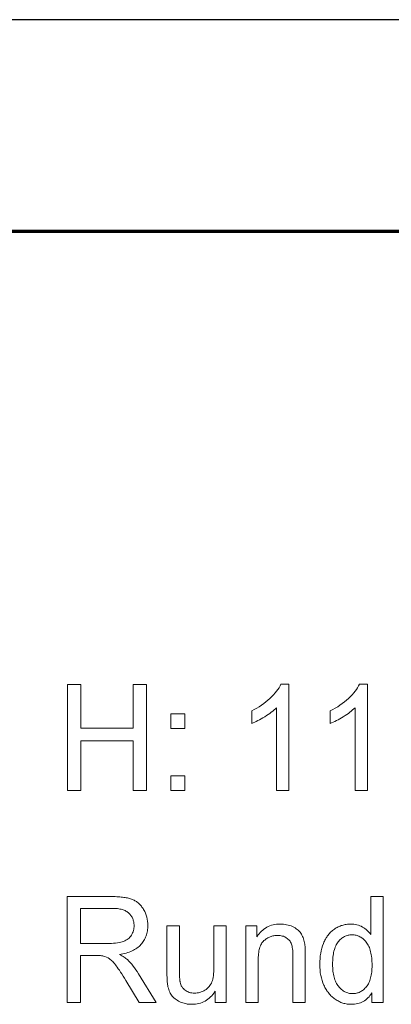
# Model space of a CAD drawing. Extents: x 1101 to 1942, y 41 to 882.
# Tile 63 of 113: x 1234 to 1243, y 859 to 882. Entities that reach past the tile are written whole.
import ezdxf

# ---------------------------------------------------------------- set-up
doc = ezdxf.new("R2010")
doc.units = 0
doc.layers.get('0').update_dxf_attribs({"lineweight": 13})
doc.layers.add('Beschriftung', color=7, linetype='Continuous', lineweight=25)
doc.layers.add('FORMAT', color=7, linetype='Continuous', lineweight=25)

# ---------------------------------------------------------------- blocks, each defined once
blk = doc.blocks.new('Blockreferenz-A03CP7DX1H', base_point=(1100.835, 40.848))
at = {"layer": 'FORMAT', "color": 0, "linetype": 'ByBlock', "ltscale": 0.25}
blk.add_line((1941.835, 881.848), (1100.835, 881.848), dxfattribs=at)
at = {"layer": 'FORMAT', "color": 0, "linetype": 'ByBlock', "lineweight": 70, "ltscale": 0.7}
blk.add_line((1936.835, 876.848), (1120.835, 876.848), dxfattribs=at)
blk = doc.blocks.new('Referenz-A03CP7E41H', base_point=(1127.794, 89.807))
at = {"layer": 'Beschriftung', "color": 0, "lineweight": -2}
for p, q in [((1235.148, 863.663), (1235.148, 866.163)), ((1235.148, 866.163), (1235.464, 866.163)), ((1235.464, 866.163), (1235.464, 865.136)), ((1236.698, 865.136), (1236.698, 866.163)), ((1236.698, 866.163), (1237.014, 866.163)), ((1237.014, 866.163), (1237.014, 863.663)), ((1240.108, 866.05), (1240.134, 866.091)), ((1240.134, 866.091), (1240.16, 866.132)), ((1240.16, 866.132), (1240.179, 866.172)), ((1240.179, 866.172), (1240.367, 866.172)), ((1240.367, 866.172), (1240.367, 863.663)), ((1241.958, 866.05), (1241.983, 866.091)), ((1241.983, 866.091), (1242.009, 866.132)), ((1242.009, 866.132), (1242.028, 866.172)), ((1242.028, 866.172), (1242.217, 866.172)), ((1242.217, 866.172), (1242.217, 863.663)), ((1239.873, 865.795), (1239.919, 865.838)), ((1239.919, 865.838), (1239.965, 865.881)), ((1239.965, 865.881), (1240.004, 865.924)), ((1240.004, 865.924), (1240.043, 865.966)), ((1240.043, 865.966), (1240.076, 866.008)), ((1240.076, 866.008), (1240.108, 866.05)), ((1241.723, 865.795), (1241.769, 865.838)), ((1241.769, 865.838), (1241.814, 865.881)), ((1241.814, 865.881), (1241.854, 865.924)), ((1241.854, 865.924), (1241.893, 865.966)), ((1241.893, 865.966), (1241.925, 866.008)), ((1241.925, 866.008), (1241.958, 866.05)), ((1239.552, 865.575), (1239.609, 865.609)), ((1239.609, 865.609), (1239.667, 865.642)), ((1239.667, 865.642), (1239.72, 865.679)), ((1239.72, 865.679), (1239.774, 865.715)), ((1239.774, 865.715), (1239.824, 865.755)), ((1239.824, 865.755), (1239.873, 865.795)), ((1240.049, 865.592), (1240.018, 865.565)), ((1240.075, 865.618), (1240.049, 865.592)), ((1240.075, 863.663), (1240.075, 865.618)), ((1241.401, 865.575), (1241.459, 865.609)), ((1241.459, 865.609), (1241.516, 865.642)), ((1241.516, 865.642), (1241.57, 865.679)), ((1241.57, 865.679), (1241.623, 865.715)), ((1241.623, 865.715), (1241.673, 865.755)), ((1241.673, 865.755), (1241.723, 865.795)), ((1241.898, 865.592), (1241.868, 865.565)), ((1241.924, 865.618), (1241.898, 865.592)), ((1241.924, 863.663), (1241.924, 865.618)), ((1237.583, 865.126), (1237.583, 865.475)), ((1237.583, 865.475), (1237.916, 865.475)), ((1237.916, 865.475), (1237.916, 865.126)), ((1239.491, 865.545), (1239.552, 865.575)), ((1239.491, 865.248), (1239.491, 865.545)), ((1239.756, 865.38), (1239.715, 865.357)), ((1239.798, 865.407), (1239.756, 865.38)), ((1239.841, 865.433), (1239.798, 865.407)), ((1239.88, 865.46), (1239.841, 865.433)), ((1239.919, 865.486), (1239.88, 865.46)), ((1239.953, 865.513), (1239.919, 865.486)), ((1239.988, 865.539), (1239.953, 865.513)), ((1240.018, 865.565), (1239.988, 865.539)), ((1241.34, 865.545), (1241.401, 865.575)), ((1241.34, 865.248), (1241.34, 865.545)), ((1241.605, 865.38), (1241.564, 865.357)), ((1241.648, 865.407), (1241.605, 865.38)), ((1241.69, 865.433), (1241.648, 865.407)), ((1241.729, 865.46), (1241.69, 865.433)), ((1241.768, 865.486), (1241.729, 865.46)), ((1241.802, 865.513), (1241.768, 865.486)), ((1241.837, 865.539), (1241.802, 865.513)), ((1241.868, 865.565), (1241.837, 865.539)), ((1235.464, 865.136), (1236.698, 865.136)), ((1239.525, 865.261), (1239.491, 865.248)), ((1239.561, 865.278), (1239.525, 865.261)), ((1239.597, 865.295), (1239.561, 865.278)), ((1239.636, 865.314), (1239.597, 865.295)), ((1239.674, 865.334), (1239.636, 865.314)), ((1239.715, 865.357), (1239.674, 865.334)), ((1241.374, 865.261), (1241.34, 865.248)), ((1241.41, 865.278), (1241.374, 865.261)), ((1241.447, 865.295), (1241.41, 865.278)), ((1241.485, 865.314), (1241.447, 865.295)), ((1241.524, 865.334), (1241.485, 865.314)), ((1241.564, 865.357), (1241.524, 865.334)), ((1237.916, 865.126), (1237.583, 865.126)), ((1236.698, 864.84), (1235.464, 864.84)), ((1235.464, 864.84), (1235.464, 863.663)), ((1236.698, 863.663), (1236.698, 864.84)), ((1237.583, 863.663), (1237.583, 864.011)), ((1237.583, 864.011), (1237.916, 864.011)), ((1237.916, 864.011), (1237.916, 863.663)), ((1235.464, 863.663), (1235.148, 863.663)), ((1237.014, 863.663), (1236.698, 863.663)), ((1237.916, 863.663), (1237.583, 863.663)), ((1240.367, 863.663), (1240.075, 863.663)), ((1242.217, 863.663), (1241.924, 863.663)), ((1235.141, 858.663), (1235.141, 861.163)), ((1235.141, 861.163), (1236.197, 861.163)), ((1236.197, 861.163), (1236.237, 861.163)), ((1236.237, 861.163), (1236.274, 861.162)), ((1236.274, 861.162), (1236.312, 861.161)), ((1236.312, 861.161), (1236.347, 861.159)), ((1236.347, 861.159), (1236.382, 861.157)), ((1236.382, 861.157), (1236.414, 861.153)), ((1236.414, 861.153), (1236.447, 861.15)), ((1236.447, 861.15), (1236.477, 861.146)), ((1236.477, 861.146), (1236.507, 861.142)), ((1236.507, 861.142), (1236.535, 861.137)), ((1236.535, 861.137), (1236.563, 861.131)), ((1236.563, 861.131), (1236.588, 861.125)), ((1236.588, 861.125), (1236.614, 861.119)), ((1236.614, 861.119), (1236.637, 861.111)), ((1236.637, 861.111), (1236.66, 861.104)), ((1236.66, 861.104), (1236.681, 861.095)), ((1236.681, 861.095), (1236.702, 861.087)), ((1236.702, 861.087), (1236.721, 861.077)), ((1236.721, 861.077), (1236.741, 861.067)), ((1236.741, 861.067), (1236.759, 861.055)), ((1236.759, 861.055), (1236.778, 861.044)), ((1236.778, 861.044), (1236.796, 861.03)), ((1236.796, 861.03), (1236.813, 861.017)), ((1236.813, 861.017), (1236.83, 861.002)), ((1236.83, 861.002), (1236.846, 860.987)), ((1236.846, 860.987), (1236.862, 860.971)), ((1236.862, 860.971), (1236.877, 860.954)), ((1236.877, 860.954), (1236.892, 860.936)), ((1242.298, 860.267), (1242.298, 861.163)), ((1242.298, 861.163), (1242.59, 861.163)), ((1242.59, 861.163), (1242.59, 858.663)), ((1236.21, 860.886), (1235.457, 860.886)), ((1235.457, 860.886), (1235.457, 860.06)), ((1236.243, 860.886), (1236.21, 860.886)), ((1236.274, 860.885), (1236.243, 860.886)), ((1236.305, 860.883), (1236.274, 860.885)), ((1236.333, 860.879), (1236.305, 860.883)), ((1236.362, 860.876), (1236.333, 860.879)), ((1236.388, 860.87), (1236.362, 860.876)), ((1236.415, 860.865), (1236.388, 860.87)), ((1236.439, 860.858), (1236.415, 860.865)), ((1236.463, 860.851), (1236.439, 860.858)), ((1236.485, 860.842), (1236.463, 860.851)), ((1236.507, 860.833), (1236.485, 860.842)), ((1236.527, 860.822), (1236.507, 860.833)), ((1236.547, 860.812), (1236.527, 860.822)), ((1236.564, 860.799), (1236.547, 860.812)), ((1236.582, 860.787), (1236.564, 860.799)), ((1236.597, 860.772), (1236.582, 860.787)), ((1236.612, 860.758), (1236.597, 860.772)), ((1236.626, 860.743), (1236.612, 860.758)), ((1236.639, 860.727), (1236.626, 860.743)), ((1236.651, 860.711), (1236.639, 860.727)), ((1236.892, 860.936), (1236.906, 860.918)), ((1236.906, 860.918), (1236.92, 860.899)), ((1236.92, 860.899), (1236.933, 860.879)), ((1236.933, 860.879), (1236.945, 860.858)), ((1236.945, 860.858), (1236.97, 860.815)), ((1236.97, 860.815), (1236.989, 860.77)), ((1236.989, 860.77), (1237.007, 860.725)), ((1237.007, 860.725), (1237.02, 860.678)), ((1236.662, 860.695), (1236.651, 860.711)), ((1236.672, 860.678), (1236.662, 860.695)), ((1236.681, 860.66), (1236.672, 860.678)), ((1236.689, 860.642), (1236.681, 860.66)), ((1236.697, 860.624), (1236.689, 860.642)), ((1236.702, 860.605), (1236.697, 860.624)), ((1236.708, 860.586), (1236.702, 860.605)), ((1236.712, 860.565), (1236.708, 860.586)), ((1236.716, 860.545), (1236.712, 860.565)), ((1236.718, 860.524), (1236.716, 860.545)), ((1236.72, 860.503), (1236.718, 860.524)), ((1236.72, 860.481), (1236.72, 860.503)), ((1237.02, 860.678), (1237.032, 860.631)), ((1237.032, 860.631), (1237.038, 860.582)), ((1237.038, 860.582), (1237.045, 860.532)), ((1237.045, 860.532), (1237.045, 860.481)), ((1239.918, 860.473), (1239.954, 860.487)), ((1239.954, 860.487), (1239.994, 860.496)), ((1239.994, 860.496), (1240.034, 860.506)), ((1240.034, 860.506), (1240.076, 860.51)), ((1240.076, 860.51), (1240.118, 860.515)), ((1240.118, 860.515), (1240.163, 860.515)), ((1240.163, 860.515), (1240.202, 860.515)), ((1240.202, 860.515), (1240.239, 860.511)), ((1240.239, 860.511), (1240.277, 860.508)), ((1240.277, 860.508), (1240.312, 860.5)), ((1240.312, 860.5), (1240.348, 860.493)), ((1240.348, 860.493), (1240.382, 860.482)), ((1240.382, 860.482), (1240.417, 860.471)), ((1241.597, 860.478), (1241.621, 860.485)), ((1241.621, 860.485), (1241.645, 860.493)), ((1241.645, 860.493), (1241.669, 860.498)), ((1241.669, 860.498), (1241.694, 860.504)), ((1241.694, 860.504), (1241.719, 860.508)), ((1241.719, 860.508), (1241.745, 860.511)), ((1241.745, 860.511), (1241.771, 860.513)), ((1241.771, 860.513), (1241.797, 860.515)), ((1241.797, 860.515), (1241.823, 860.515)), ((1241.823, 860.515), (1241.862, 860.515)), ((1241.862, 860.515), (1241.899, 860.511)), ((1241.899, 860.511), (1241.936, 860.506)), ((1241.936, 860.506), (1241.97, 860.498)), ((1241.97, 860.498), (1242.005, 860.489)), ((1242.005, 860.489), (1242.037, 860.476)), ((1236.64, 860.231), (1236.656, 860.256)), ((1236.656, 860.256), (1236.672, 860.282)), ((1236.672, 860.282), (1236.684, 860.309)), ((1236.684, 860.309), (1236.696, 860.336)), ((1236.696, 860.336), (1236.704, 860.364)), ((1236.704, 860.364), (1236.712, 860.392)), ((1236.712, 860.392), (1236.716, 860.421)), ((1236.716, 860.421), (1236.72, 860.45)), ((1236.72, 860.45), (1236.72, 860.481)), ((1237.014, 860.264), (1237.004, 860.236)), ((1237.021, 860.293), (1237.014, 860.264)), ((1237.029, 860.322), (1237.021, 860.293)), ((1237.034, 860.353), (1237.029, 860.322)), ((1237.039, 860.384), (1237.034, 860.353)), ((1237.042, 860.415), (1237.039, 860.384)), ((1237.045, 860.447), (1237.042, 860.415)), ((1237.045, 860.481), (1237.045, 860.447)), ((1237.495, 859.353), (1237.495, 860.475)), ((1237.495, 860.475), (1237.787, 860.475)), ((1237.787, 860.475), (1237.787, 859.471)), ((1238.6, 859.505), (1238.6, 860.475)), ((1238.6, 860.475), (1238.892, 860.475)), ((1238.892, 860.475), (1238.892, 858.663)), ((1239.351, 858.663), (1239.351, 860.475)), ((1239.351, 860.475), (1239.614, 860.475)), ((1239.614, 860.475), (1239.614, 860.217)), ((1239.614, 860.217), (1239.638, 860.255)), ((1239.638, 860.255), (1239.664, 860.287)), ((1239.664, 860.287), (1239.691, 860.32)), ((1239.691, 860.32), (1239.72, 860.348)), ((1239.72, 860.348), (1239.749, 860.375)), ((1239.749, 860.375), (1239.78, 860.399)), ((1239.78, 860.399), (1239.812, 860.422)), ((1239.812, 860.422), (1239.846, 860.441)), ((1239.846, 860.441), (1239.881, 860.459)), ((1239.881, 860.459), (1239.918, 860.473)), ((1240.417, 860.471), (1240.449, 860.456)), ((1240.449, 860.456), (1240.482, 860.441)), ((1240.482, 860.441), (1240.511, 860.424)), ((1240.511, 860.424), (1240.539, 860.407)), ((1240.539, 860.407), (1240.564, 860.388)), ((1240.564, 860.388), (1240.588, 860.369)), ((1240.588, 860.369), (1240.608, 860.347)), ((1240.608, 860.347), (1240.629, 860.326)), ((1240.629, 860.326), (1240.645, 860.302)), ((1240.645, 860.302), (1240.661, 860.278)), ((1240.661, 860.278), (1240.675, 860.252)), ((1240.675, 860.252), (1240.689, 860.226)), ((1241.272, 860.233), (1241.288, 860.254)), ((1241.288, 860.254), (1241.304, 860.275)), ((1241.304, 860.275), (1241.322, 860.295)), ((1241.322, 860.295), (1241.339, 860.314)), ((1241.339, 860.314), (1241.358, 860.332)), ((1241.358, 860.332), (1241.377, 860.35)), ((1241.377, 860.35), (1241.397, 860.366)), ((1241.397, 860.366), (1241.417, 860.383)), ((1241.417, 860.383), (1241.439, 860.397)), ((1241.439, 860.397), (1241.46, 860.412)), ((1241.46, 860.412), (1241.482, 860.425)), ((1241.482, 860.425), (1241.504, 860.438)), ((1241.504, 860.438), (1241.527, 860.449)), ((1241.527, 860.449), (1241.55, 860.46)), ((1241.55, 860.46), (1241.573, 860.469)), ((1241.573, 860.469), (1241.597, 860.478)), ((1241.759, 860.251), (1241.737, 860.246)), ((1241.782, 860.256), (1241.759, 860.251)), ((1241.805, 860.259), (1241.782, 860.256)), ((1241.828, 860.261), (1241.805, 860.259)), ((1241.853, 860.261), (1241.828, 860.261)), ((1241.878, 860.261), (1241.853, 860.261)), ((1241.902, 860.259), (1241.878, 860.261)), ((1241.926, 860.256), (1241.902, 860.259)), ((1241.949, 860.251), (1241.926, 860.256)), ((1241.972, 860.245), (1241.949, 860.251)), ((1242.037, 860.476), (1242.07, 860.463)), ((1242.07, 860.463), (1242.1, 860.446)), ((1242.1, 860.446), (1242.131, 860.429)), ((1242.131, 860.429), (1242.158, 860.409)), ((1242.158, 860.409), (1242.186, 860.389)), ((1242.186, 860.389), (1242.211, 860.367)), ((1242.211, 860.367), (1242.235, 860.344)), ((1242.235, 860.344), (1242.257, 860.319)), ((1242.257, 860.319), (1242.279, 860.294)), ((1242.279, 860.294), (1242.298, 860.267)), ((1235.457, 860.06), (1236.134, 860.06)), ((1236.134, 860.06), (1236.188, 860.06)), ((1236.188, 860.06), (1236.236, 860.062)), ((1236.236, 860.062), (1236.284, 860.065)), ((1236.284, 860.065), (1236.326, 860.071)), ((1236.326, 860.071), (1236.368, 860.077)), ((1236.368, 860.077), (1236.405, 860.086)), ((1236.405, 860.086), (1236.441, 860.095)), ((1236.441, 860.095), (1236.471, 860.106)), ((1236.471, 860.106), (1236.502, 860.118)), ((1236.502, 860.118), (1236.529, 860.133)), ((1236.529, 860.133), (1236.555, 860.149)), ((1236.555, 860.149), (1236.578, 860.167)), ((1236.578, 860.167), (1236.602, 860.186)), ((1236.602, 860.186), (1236.621, 860.208)), ((1236.621, 860.208), (1236.64, 860.231)), ((1236.881, 860.032), (1236.86, 860.009)), ((1236.901, 860.055), (1236.881, 860.032)), ((1236.919, 860.079), (1236.901, 860.055)), ((1236.937, 860.103), (1236.919, 860.079)), ((1236.952, 860.129), (1236.937, 860.103)), ((1236.968, 860.154), (1236.952, 860.129)), ((1236.981, 860.181), (1236.968, 860.154)), ((1236.993, 860.208), (1236.981, 860.181)), ((1237.004, 860.236), (1236.993, 860.208)), ((1239.707, 860.025), (1239.696, 859.999)), ((1239.719, 860.048), (1239.707, 860.025)), ((1239.732, 860.07), (1239.719, 860.048)), ((1239.747, 860.089), (1239.732, 860.07)), ((1239.762, 860.108), (1239.747, 860.089)), ((1239.779, 860.124), (1239.762, 860.108)), ((1239.796, 860.139), (1239.779, 860.124)), ((1239.814, 860.153), (1239.796, 860.139)), ((1239.831, 860.166), (1239.814, 860.153)), ((1239.85, 860.178), (1239.831, 860.166)), ((1239.868, 860.19), (1239.85, 860.178)), ((1239.888, 860.2), (1239.868, 860.19)), ((1239.907, 860.209), (1239.888, 860.2)), ((1239.927, 860.217), (1239.907, 860.209)), ((1239.947, 860.225), (1239.927, 860.217)), ((1239.968, 860.231), (1239.947, 860.225)), ((1239.989, 860.237), (1239.968, 860.231)), ((1240.011, 860.24), (1239.989, 860.237)), ((1240.033, 860.244), (1240.011, 860.24)), ((1240.055, 860.246), (1240.033, 860.244)), ((1240.078, 860.248), (1240.055, 860.246)), ((1240.101, 860.248), (1240.078, 860.248)), ((1240.13, 860.248), (1240.101, 860.248)), ((1240.158, 860.245), (1240.13, 860.248)), ((1240.185, 860.241), (1240.158, 860.245)), ((1240.21, 860.234), (1240.185, 860.241)), ((1240.236, 860.227), (1240.21, 860.234)), ((1240.26, 860.217), (1240.236, 860.227)), ((1240.283, 860.207), (1240.26, 860.217)), ((1240.305, 860.193), (1240.283, 860.207)), ((1240.327, 860.179), (1240.305, 860.193)), ((1240.345, 860.163), (1240.327, 860.179)), ((1240.363, 860.147), (1240.345, 860.163)), ((1240.378, 860.128), (1240.363, 860.147)), ((1240.394, 860.109), (1240.378, 860.128)), ((1240.405, 860.089), (1240.394, 860.109)), ((1240.417, 860.068), (1240.405, 860.089)), ((1240.426, 860.044), (1240.417, 860.068)), ((1240.434, 860.021), (1240.426, 860.044)), ((1240.441, 859.992), (1240.434, 860.021)), ((1240.689, 860.226), (1240.7, 860.197)), ((1240.7, 860.197), (1240.711, 860.169)), ((1240.711, 860.169), (1240.72, 860.138)), ((1240.72, 860.138), (1240.729, 860.108)), ((1240.729, 860.108), (1240.736, 860.075)), ((1240.736, 860.075), (1240.738, 860.064)), ((1240.738, 860.064), (1240.74, 860.052)), ((1240.74, 860.052), (1240.741, 860.039)), ((1240.741, 860.039), (1240.743, 860.024)), ((1240.743, 860.024), (1240.744, 860.01)), ((1241.159, 860.004), (1241.181, 860.059)), ((1241.181, 860.059), (1241.192, 860.087)), ((1241.192, 860.087), (1241.204, 860.113)), ((1241.204, 860.113), (1241.216, 860.139)), ((1241.216, 860.139), (1241.229, 860.163)), ((1241.229, 860.163), (1241.243, 860.187)), ((1241.243, 860.187), (1241.257, 860.21)), ((1241.257, 860.21), (1241.272, 860.233)), ((1241.482, 860.026), (1241.47, 859.999)), ((1241.496, 860.049), (1241.482, 860.026)), ((1241.511, 860.073), (1241.496, 860.049)), ((1241.527, 860.094), (1241.511, 860.073)), ((1241.543, 860.115), (1241.527, 860.094)), ((1241.561, 860.134), (1241.543, 860.115)), ((1241.578, 860.152), (1241.561, 860.134)), ((1241.596, 860.167), (1241.578, 860.152)), ((1241.615, 860.183), (1241.596, 860.167)), ((1241.634, 860.196), (1241.615, 860.183)), ((1241.653, 860.209), (1241.634, 860.196)), ((1241.674, 860.22), (1241.653, 860.209)), ((1241.694, 860.23), (1241.674, 860.22)), ((1241.716, 860.238), (1241.694, 860.23)), ((1241.737, 860.246), (1241.716, 860.238)), ((1241.994, 860.237), (1241.972, 860.245)), ((1242.016, 860.229), (1241.994, 860.237)), ((1242.037, 860.218), (1242.016, 860.229)), ((1242.058, 860.207), (1242.037, 860.218)), ((1242.078, 860.194), (1242.058, 860.207)), ((1242.098, 860.18), (1242.078, 860.194)), ((1242.117, 860.164), (1242.098, 860.18)), ((1242.136, 860.147), (1242.117, 860.164)), ((1242.154, 860.128), (1242.136, 860.147)), ((1242.172, 860.109), (1242.154, 860.128)), ((1242.189, 860.087), (1242.172, 860.109)), ((1242.206, 860.066), (1242.189, 860.087)), ((1242.221, 860.041), (1242.206, 860.066)), ((1242.236, 860.016), (1242.221, 860.041)), ((1236.417, 859.807), (1236.374, 859.8)), ((1236.374, 859.8), (1236.405, 859.785)), ((1236.457, 859.815), (1236.417, 859.807)), ((1236.497, 859.823), (1236.457, 859.815)), ((1236.534, 859.833), (1236.497, 859.823)), ((1236.571, 859.844), (1236.534, 859.833)), ((1236.606, 859.856), (1236.571, 859.844)), ((1236.64, 859.869), (1236.606, 859.856)), ((1236.672, 859.883), (1236.64, 859.869)), ((1236.704, 859.898), (1236.672, 859.883)), ((1236.732, 859.914), (1236.704, 859.898)), ((1236.761, 859.931), (1236.732, 859.914)), ((1236.787, 859.949), (1236.761, 859.931)), ((1236.813, 859.968), (1236.787, 859.949)), ((1236.837, 859.989), (1236.813, 859.968)), ((1236.86, 860.009), (1236.837, 859.989)), ((1239.652, 859.811), (1239.647, 859.775)), ((1239.656, 859.848), (1239.652, 859.811)), ((1239.662, 859.881), (1239.656, 859.848)), ((1239.669, 859.914), (1239.662, 859.881)), ((1239.677, 859.943), (1239.669, 859.914)), ((1239.686, 859.973), (1239.677, 859.943)), ((1239.696, 859.999), (1239.686, 859.973)), ((1240.447, 859.963), (1240.441, 859.992)), ((1240.451, 859.928), (1240.447, 859.963)), ((1240.456, 859.893), (1240.451, 859.928)), ((1240.458, 859.852), (1240.456, 859.893)), ((1240.46, 859.811), (1240.458, 859.852)), ((1240.46, 859.764), (1240.46, 859.811)), ((1240.744, 860.01), (1240.746, 859.993)), ((1240.746, 859.993), (1240.747, 859.976)), ((1240.747, 859.976), (1240.748, 859.958)), ((1240.748, 859.958), (1240.749, 859.939)), ((1240.749, 859.939), (1240.75, 859.918)), ((1240.75, 859.918), (1240.751, 859.898)), ((1240.751, 859.898), (1240.751, 859.875)), ((1240.751, 859.875), (1240.752, 859.852)), ((1240.752, 859.852), (1240.752, 859.828)), ((1240.752, 859.828), (1240.752, 859.803)), ((1240.752, 859.803), (1240.752, 859.776)), ((1241.106, 859.764), (1241.117, 859.826)), ((1241.117, 859.826), (1241.127, 859.887)), ((1241.127, 859.887), (1241.143, 859.945)), ((1241.143, 859.945), (1241.159, 860.004)), ((1241.415, 859.81), (1241.408, 859.774)), ((1241.421, 859.846), (1241.415, 859.81)), ((1241.429, 859.879), (1241.421, 859.846)), ((1241.437, 859.912), (1241.429, 859.879)), ((1241.447, 859.942), (1241.437, 859.912)), ((1241.458, 859.972), (1241.447, 859.942)), ((1241.47, 859.999), (1241.458, 859.972)), ((1242.249, 859.988), (1242.236, 860.016)), ((1242.262, 859.96), (1242.249, 859.988)), ((1242.272, 859.929), (1242.262, 859.96)), ((1242.283, 859.898), (1242.272, 859.929)), ((1242.291, 859.864), (1242.283, 859.898)), ((1242.3, 859.83), (1242.291, 859.864)), ((1242.306, 859.793), (1242.3, 859.83)), ((1242.313, 859.755), (1242.306, 859.793)), ((1235.822, 859.774), (1235.457, 859.774)), ((1235.457, 859.774), (1235.457, 858.663)), ((1235.852, 859.774), (1235.822, 859.774)), ((1235.879, 859.773), (1235.852, 859.774)), ((1235.905, 859.772), (1235.879, 859.773)), ((1235.927, 859.771), (1235.905, 859.772)), ((1235.949, 859.769), (1235.927, 859.771)), ((1235.966, 859.767), (1235.949, 859.769)), ((1235.984, 859.765), (1235.966, 859.767)), ((1235.997, 859.762), (1235.984, 859.765)), ((1236.034, 859.752), (1235.997, 859.762)), ((1236.07, 859.736), (1236.034, 859.752)), ((1236.106, 859.719), (1236.07, 859.736)), ((1236.141, 859.695), (1236.106, 859.719)), ((1236.159, 859.683), (1236.141, 859.695)), ((1236.177, 859.666), (1236.159, 859.683)), ((1236.196, 859.65), (1236.177, 859.666)), ((1236.216, 859.629), (1236.196, 859.65)), ((1236.236, 859.608), (1236.216, 859.629)), ((1236.257, 859.583), (1236.236, 859.608)), ((1236.279, 859.557), (1236.257, 859.583)), ((1236.301, 859.527), (1236.279, 859.557)), ((1236.405, 859.785), (1236.433, 859.769)), ((1236.433, 859.769), (1236.46, 859.753)), ((1236.46, 859.753), (1236.484, 859.738)), ((1236.484, 859.738), (1236.508, 859.722)), ((1236.508, 859.722), (1236.528, 859.707)), ((1236.528, 859.707), (1236.548, 859.691)), ((1236.548, 859.691), (1236.564, 859.676)), ((1236.564, 859.676), (1236.598, 859.643)), ((1236.598, 859.643), (1236.632, 859.605)), ((1236.632, 859.605), (1236.666, 859.568)), ((1236.666, 859.568), (1236.698, 859.526)), ((1239.645, 859.735), (1239.643, 859.695)), ((1239.643, 859.695), (1239.643, 859.652)), ((1239.643, 859.652), (1239.643, 858.663)), ((1239.647, 859.775), (1239.645, 859.735)), ((1240.46, 858.663), (1240.46, 859.764)), ((1240.752, 859.776), (1240.752, 858.663)), ((1241.095, 859.635), (1241.1, 859.7)), ((1241.095, 859.567), (1241.095, 859.635)), ((1241.095, 859.498), (1241.095, 859.567)), ((1241.1, 859.7), (1241.106, 859.764)), ((1241.398, 859.654), (1241.396, 859.612)), ((1241.396, 859.612), (1241.396, 859.567)), ((1241.396, 859.567), (1241.396, 859.524)), ((1241.4, 859.696), (1241.398, 859.654)), ((1241.404, 859.735), (1241.4, 859.696)), ((1241.408, 859.774), (1241.404, 859.735)), ((1242.317, 859.715), (1242.313, 859.755)), ((1242.321, 859.675), (1242.317, 859.715)), ((1242.323, 859.631), (1242.321, 859.675)), ((1242.325, 859.588), (1242.323, 859.631)), ((1242.325, 859.541), (1242.325, 859.588)), ((1236.323, 859.498), (1236.301, 859.527)), ((1236.349, 859.461), (1236.323, 859.498)), ((1236.374, 859.425), (1236.349, 859.461)), ((1236.402, 859.382), (1236.374, 859.425)), ((1236.431, 859.339), (1236.402, 859.382)), ((1236.462, 859.289), (1236.431, 859.339)), ((1236.698, 859.526), (1236.731, 859.485)), ((1236.731, 859.485), (1236.762, 859.439)), ((1236.762, 859.439), (1236.794, 859.393)), ((1236.794, 859.393), (1236.825, 859.343)), ((1236.825, 859.343), (1237.237, 858.663)), ((1237.495, 859.304), (1237.495, 859.353)), ((1237.787, 859.471), (1237.787, 859.441)), ((1237.787, 859.441), (1237.787, 859.413)), ((1237.787, 859.413), (1237.787, 859.385)), ((1237.787, 859.385), (1237.788, 859.36)), ((1237.788, 859.36), (1237.788, 859.335)), ((1237.788, 859.335), (1237.789, 859.312)), ((1238.588, 859.3), (1238.594, 859.345)), ((1238.594, 859.345), (1238.597, 859.396)), ((1238.597, 859.396), (1238.6, 859.447)), ((1238.6, 859.447), (1238.6, 859.505)), ((1241.101, 859.432), (1241.095, 859.498)), ((1241.107, 859.367), (1241.101, 859.432)), ((1241.119, 859.305), (1241.107, 859.367)), ((1241.396, 859.524), (1241.398, 859.483)), ((1241.398, 859.483), (1241.401, 859.442)), ((1241.401, 859.442), (1241.405, 859.404)), ((1241.405, 859.404), (1241.409, 859.366)), ((1241.409, 859.366), (1241.416, 859.331)), ((1241.416, 859.331), (1241.422, 859.295)), ((1242.307, 859.312), (1242.313, 859.347)), ((1242.313, 859.347), (1242.317, 859.383)), ((1242.317, 859.383), (1242.321, 859.42)), ((1242.321, 859.42), (1242.323, 859.46)), ((1242.323, 859.46), (1242.325, 859.499)), ((1242.325, 859.499), (1242.325, 859.541)), ((1236.494, 859.239), (1236.462, 859.289)), ((1236.528, 859.183), (1236.494, 859.239)), ((1236.843, 858.663), (1236.528, 859.183)), ((1237.496, 859.261), (1237.495, 859.304)), ((1237.497, 859.219), (1237.496, 859.261)), ((1237.499, 859.183), (1237.497, 859.219)), ((1237.501, 859.147), (1237.499, 859.183)), ((1237.505, 859.118), (1237.501, 859.147)), ((1237.508, 859.089), (1237.505, 859.118)), ((1237.512, 859.066), (1237.508, 859.089)), ((1237.789, 859.312), (1237.79, 859.29)), ((1237.79, 859.29), (1237.791, 859.27)), ((1237.791, 859.27), (1237.792, 859.249)), ((1237.792, 859.249), (1237.794, 859.231)), ((1237.794, 859.231), (1237.795, 859.214)), ((1237.795, 859.214), (1237.797, 859.198)), ((1237.797, 859.198), (1237.799, 859.183)), ((1237.799, 859.183), (1237.8, 859.17)), ((1237.8, 859.17), (1237.802, 859.157)), ((1237.802, 859.157), (1237.805, 859.147)), ((1237.805, 859.147), (1237.811, 859.117)), ((1237.811, 859.117), (1237.822, 859.09)), ((1237.822, 859.09), (1237.833, 859.062)), ((1238.508, 859.066), (1238.524, 859.093)), ((1238.524, 859.093), (1238.54, 859.121)), ((1238.54, 859.121), (1238.552, 859.151)), ((1238.552, 859.151), (1238.564, 859.182)), ((1238.564, 859.182), (1238.573, 859.219)), ((1238.573, 859.219), (1238.582, 859.256)), ((1238.582, 859.256), (1238.588, 859.3)), ((1241.131, 859.244), (1241.119, 859.305)), ((1241.148, 859.186), (1241.131, 859.244)), ((1241.166, 859.129), (1241.148, 859.186)), ((1241.19, 859.075), (1241.166, 859.129)), ((1241.422, 859.295), (1241.431, 859.263)), ((1241.431, 859.263), (1241.44, 859.23)), ((1241.44, 859.23), (1241.451, 859.201)), ((1241.451, 859.201), (1241.462, 859.171)), ((1241.462, 859.171), (1241.475, 859.144)), ((1241.475, 859.144), (1241.488, 859.117)), ((1241.488, 859.117), (1241.503, 859.092)), ((1241.503, 859.092), (1241.519, 859.068)), ((1242.223, 859.083), (1242.238, 859.106)), ((1242.238, 859.106), (1242.25, 859.132)), ((1242.25, 859.132), (1242.263, 859.158)), ((1242.263, 859.158), (1242.273, 859.187)), ((1242.273, 859.187), (1242.284, 859.215)), ((1242.284, 859.215), (1242.292, 859.247)), ((1242.292, 859.247), (1242.3, 859.278)), ((1242.3, 859.278), (1242.307, 859.312)), ((1237.519, 859.033), (1237.512, 859.066)), ((1237.528, 859.001), (1237.519, 859.033)), ((1237.537, 858.97), (1237.528, 859.001)), ((1237.548, 858.942), (1237.537, 858.97)), ((1237.559, 858.913), (1237.548, 858.942)), ((1237.573, 858.888), (1237.559, 858.913)), ((1237.586, 858.862), (1237.573, 858.888)), ((1237.602, 858.839), (1237.586, 858.862)), ((1237.833, 859.062), (1237.848, 859.039)), ((1237.848, 859.039), (1237.862, 859.015)), ((1237.862, 859.015), (1237.881, 858.994)), ((1237.881, 858.994), (1237.899, 858.974)), ((1237.899, 858.974), (1237.921, 858.957)), ((1237.921, 858.957), (1237.944, 858.939)), ((1237.944, 858.939), (1237.969, 858.926)), ((1237.969, 858.926), (1237.994, 858.914)), ((1237.994, 858.914), (1238.021, 858.905)), ((1238.021, 858.905), (1238.049, 858.896)), ((1238.049, 858.896), (1238.079, 858.892)), ((1238.079, 858.892), (1238.109, 858.888)), ((1238.109, 858.888), (1238.142, 858.888)), ((1238.142, 858.888), (1238.175, 858.888)), ((1238.175, 858.888), (1238.207, 858.892)), ((1238.207, 858.892), (1238.239, 858.896)), ((1238.239, 858.896), (1238.27, 858.905)), ((1238.27, 858.905), (1238.3, 858.914)), ((1238.3, 858.914), (1238.33, 858.927)), ((1238.33, 858.927), (1238.36, 858.941)), ((1238.36, 858.941), (1238.389, 858.958)), ((1238.389, 858.958), (1238.418, 858.976)), ((1238.418, 858.976), (1238.442, 858.997)), ((1238.442, 858.997), (1238.467, 859.018)), ((1238.467, 859.018), (1238.487, 859.042)), ((1238.487, 859.042), (1238.508, 859.066)), ((1238.578, 858.858), (1238.551, 858.825)), ((1238.605, 858.892), (1238.578, 858.858)), ((1238.631, 858.93), (1238.605, 858.892)), ((1238.631, 858.663), (1238.631, 858.93)), ((1241.202, 859.049), (1241.19, 859.075)), ((1241.215, 859.023), (1241.202, 859.049)), ((1241.228, 858.998), (1241.215, 859.023)), ((1241.242, 858.974), (1241.228, 858.998)), ((1241.257, 858.951), (1241.242, 858.974)), ((1241.272, 858.928), (1241.257, 858.951)), ((1241.288, 858.906), (1241.272, 858.928)), ((1241.305, 858.885), (1241.288, 858.906)), ((1241.321, 858.864), (1241.305, 858.885)), ((1241.339, 858.845), (1241.321, 858.864)), ((1241.519, 859.068), (1241.536, 859.047)), ((1241.536, 859.047), (1241.553, 859.025)), ((1241.553, 859.025), (1241.572, 859.006)), ((1241.572, 859.006), (1241.59, 858.987)), ((1241.59, 858.987), (1241.609, 858.971)), ((1241.609, 858.971), (1241.628, 858.955)), ((1241.628, 858.955), (1241.648, 858.942)), ((1241.648, 858.942), (1241.668, 858.928)), ((1241.668, 858.928), (1241.688, 858.917)), ((1241.688, 858.917), (1241.709, 858.907)), ((1241.709, 858.907), (1241.73, 858.899)), ((1241.73, 858.899), (1241.752, 858.891)), ((1241.752, 858.891), (1241.774, 858.885)), ((1241.774, 858.885), (1241.796, 858.88)), ((1241.796, 858.88), (1241.819, 858.877)), ((1241.819, 858.877), (1241.842, 858.874)), ((1241.842, 858.874), (1241.866, 858.874)), ((1241.866, 858.874), (1241.89, 858.874)), ((1241.89, 858.874), (1241.913, 858.877)), ((1241.913, 858.877), (1241.936, 858.879)), ((1241.936, 858.879), (1241.958, 858.885)), ((1241.958, 858.885), (1241.98, 858.89)), ((1241.98, 858.89), (1242.001, 858.897)), ((1242.001, 858.897), (1242.023, 858.905)), ((1242.023, 858.905), (1242.043, 858.915)), ((1242.043, 858.915), (1242.063, 858.926)), ((1242.063, 858.926), (1242.083, 858.939)), ((1242.083, 858.939), (1242.102, 858.952)), ((1242.102, 858.952), (1242.121, 858.967)), ((1242.121, 858.967), (1242.139, 858.982)), ((1242.139, 858.982), (1242.157, 859)), ((1242.157, 859), (1242.175, 859.018)), ((1242.175, 859.018), (1242.191, 859.039)), ((1242.191, 859.039), (1242.208, 859.06)), ((1242.208, 859.06), (1242.223, 859.083)), ((1242.299, 858.858), (1242.277, 858.828)), ((1242.32, 858.891), (1242.299, 858.858)), ((1242.32, 858.663), (1242.32, 858.891)), ((1235.457, 858.663), (1235.141, 858.663)), ((1237.237, 858.663), (1236.843, 858.663)), ((1237.619, 858.815), (1237.602, 858.839)), ((1237.639, 858.794), (1237.619, 858.815)), ((1237.659, 858.773), (1237.639, 858.794)), ((1237.684, 858.753), (1237.659, 858.773)), ((1237.708, 858.734), (1237.684, 858.753)), ((1237.737, 858.717), (1237.708, 858.734)), ((1237.766, 858.7), (1237.737, 858.717)), ((1237.799, 858.684), (1237.766, 858.7)), ((1237.832, 858.669), (1237.799, 858.684)), ((1237.866, 858.657), (1237.832, 858.669)), ((1237.901, 858.646), (1237.866, 858.657)), ((1237.936, 858.638), (1237.901, 858.646)), ((1237.972, 858.63), (1237.936, 858.638)), ((1238.009, 858.627), (1237.972, 858.63)), ((1238.046, 858.623), (1238.009, 858.627)), ((1238.168, 858.628), (1238.127, 858.623)), ((1238.209, 858.632), (1238.168, 858.628)), ((1238.247, 858.642), (1238.209, 858.632)), ((1238.286, 858.652), (1238.247, 858.642)), ((1238.323, 858.666), (1238.286, 858.652)), ((1238.359, 858.68), (1238.323, 858.666)), ((1238.393, 858.7), (1238.359, 858.68)), ((1238.427, 858.719), (1238.393, 858.7)), ((1238.459, 858.743), (1238.427, 858.719)), ((1238.491, 858.767), (1238.459, 858.743)), ((1238.521, 858.796), (1238.491, 858.767)), ((1238.551, 858.825), (1238.521, 858.796)), ((1238.892, 858.663), (1238.631, 858.663)), ((1239.643, 858.663), (1239.351, 858.663)), ((1240.752, 858.663), (1240.46, 858.663)), ((1241.357, 858.826), (1241.339, 858.845)), ((1241.376, 858.808), (1241.357, 858.826)), ((1241.396, 858.79), (1241.376, 858.808)), ((1241.416, 858.773), (1241.396, 858.79)), ((1241.436, 858.757), (1241.416, 858.773)), ((1241.458, 858.742), (1241.436, 858.757)), ((1241.48, 858.727), (1241.458, 858.742)), ((1241.502, 858.714), (1241.48, 858.727)), ((1241.524, 858.701), (1241.502, 858.714)), ((1241.547, 858.69), (1241.524, 858.701)), ((1241.569, 858.679), (1241.547, 858.69)), ((1241.593, 858.669), (1241.569, 858.679)), ((1241.616, 858.66), (1241.593, 858.669)), ((1241.64, 858.653), (1241.616, 858.66)), ((1241.663, 858.645), (1241.64, 858.653)), ((1241.687, 858.64), (1241.663, 858.645)), ((1241.712, 858.634), (1241.687, 858.64)), ((1241.736, 858.63), (1241.712, 858.634)), ((1241.761, 858.627), (1241.736, 858.63)), ((1241.786, 858.625), (1241.761, 858.627)), ((1241.812, 858.623), (1241.786, 858.625)), ((1241.915, 858.627), (1241.877, 858.623)), ((1241.952, 858.631), (1241.915, 858.627)), ((1241.987, 858.64), (1241.952, 858.631)), ((1242.022, 858.648), (1241.987, 858.64)), ((1242.055, 858.661), (1242.022, 858.648)), ((1242.087, 858.673), (1242.055, 858.661)), ((1242.117, 858.69), (1242.087, 858.673)), ((1242.147, 858.707), (1242.117, 858.69)), ((1242.175, 858.728), (1242.147, 858.707)), ((1242.203, 858.749), (1242.175, 858.728)), ((1242.228, 858.774), (1242.203, 858.749)), ((1242.254, 858.799), (1242.228, 858.774)), ((1242.277, 858.828), (1242.254, 858.799)), ((1242.59, 858.663), (1242.32, 858.663)), ((1238.084, 858.623), (1238.046, 858.623)), ((1238.127, 858.623), (1238.084, 858.623)), ((1241.837, 858.623), (1241.812, 858.623)), ((1241.877, 858.623), (1241.837, 858.623))]:
    blk.add_line(p, q, dxfattribs=at)

msp = doc.modelspace()

# ---------------------------------------------------------------- block references
at = {"ltscale": 0.13}
msp.add_blockref('Blockreferenz-A03CP7DX1H', (1100.835, 40.848), dxfattribs=at)
at = {"color": 251, "lineweight": 13, "ltscale": 0.13, "true_color": 0x5f5f5f}
msp.add_blockref('Referenz-A03CP7E41H', (1127.794, 89.807), dxfattribs=at)

doc.saveas('drawing.dxf')
